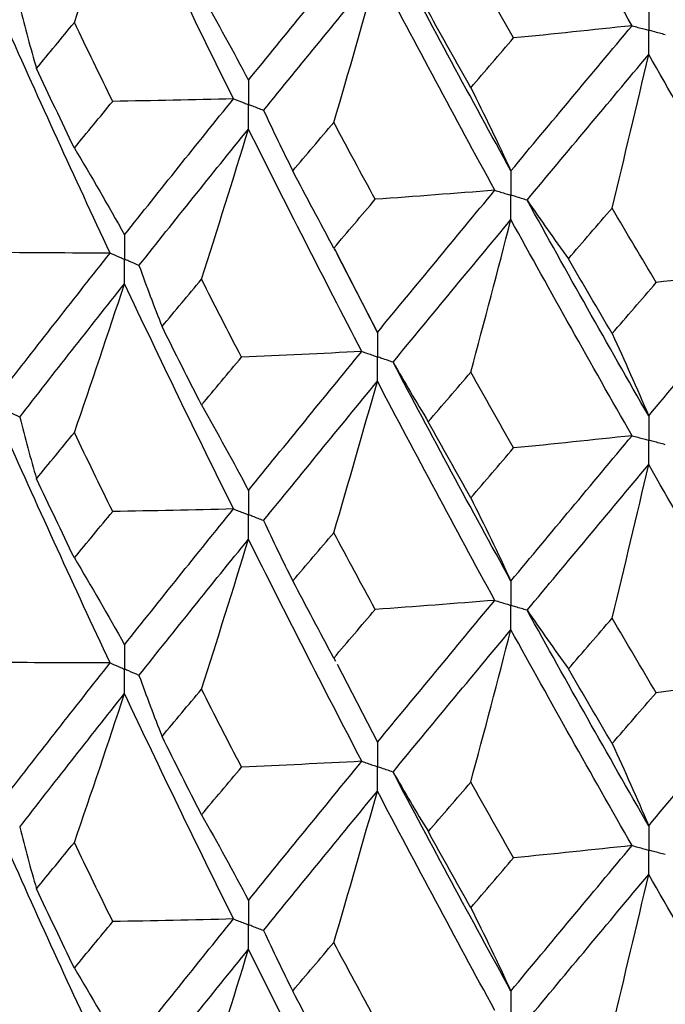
# Paper-space layout '_Trimetric' of a CAD drawing. Header units: millimetres. Extents: x -25 to 160, y -13 to 387.
# Tile 25 of 58: x -13 to -8.88, y 31.09 to 37.37. Entities that reach past the tile are written whole.
import ezdxf

# ---------------------------------------------------------------- set-up
doc = ezdxf.new("R2010")
doc.units = ezdxf.units.MM

psp = doc.layouts.new('_Trimetric')

# ---------------------------------------------------------------- linework, layer by layer
at = {"color": 7, "linetype": 'Continuous', "lineweight": 25}
for p, q in [((-10.9926, 35.9147), (-10.9837, 35.8976)), ((-10.7144, 35.3767), (-10.9864, 35.9071)), ((-10.9733, 35.8775), (-10.7144, 35.3767)), ((-10.9926, 33.3007), (-10.9826, 33.2814)), ((-10.9721, 33.2611), (-10.7144, 32.7632))]:
    psp.add_line(p, q, dxfattribs=at)
for points in [[(-9.0898, 37.3326), (-9.3506, 37.788), (-9.6084, 38.2473), (-9.8627, 38.7097)], [(-12.6475, 37.3535), (-12.5387, 37.6694), (-12.432, 37.9855), (-12.3274, 38.3019)], [(-11.6324, 36.8665), (-11.8684, 37.3429), (-12.1, 37.8208), (-12.3274, 38.3019)], [(-11.5367, 36.9848), (-11.2996, 37.2776), (-11.0587, 37.572), (-10.8138, 37.8698)], [(-9.8627, 36.4072), (-10.117, 36.8695), (-10.3676, 37.3335), (-10.6146, 37.8011)], [(-9.8457, 37.2544), (-9.9371, 37.4148), (-10.0282, 37.5756), (-10.1188, 37.7369)], [(-11.4405, 36.7925), (-11.2023, 37.0861), (-10.9603, 37.3814), (-10.7144, 37.68)], [(-10.9926, 36.7154), (-10.898, 37.0367), (-10.8053, 37.3582), (-10.7144, 37.68)], [(-9.9654, 36.2836), (-10.2188, 36.7467), (-10.4685, 37.2117), (-10.7144, 37.68)], [(-11.8362, 37.53), (-11.7344, 37.3513), (-11.6346, 37.1695), (-11.5367, 36.9848)], [(-12.9961, 37.4521), (-12.9626, 37.3209), (-12.9269, 37.1898), (-12.8891, 37.0589)], [(-10.1188, 36.9374), (-10.2094, 37.0985), (-10.2995, 37.2597), (-10.3892, 37.4214)], [(-12.4192, 35.8827), (-12.6454, 36.3654), (-12.8672, 36.8509), (-13.0843, 37.3385)], [(-12.8891, 37.0589), (-12.8091, 37.1569), (-12.7285, 37.2551), (-12.6475, 37.3535)], [(-12.4026, 36.85), (-12.4848, 37.0176), (-12.5664, 37.1855), (-12.6475, 37.3535)], [(-9.8627, 36.4072), (-9.6083, 36.7132), (-9.3508, 37.0211), (-9.0898, 37.3326)], [(-9.0898, 37.3326), (-9.3413, 37.3054), (-9.5933, 37.2794), (-9.8457, 37.2544)], [(-10.1188, 36.9374), (-10.0282, 37.0428), (-9.9371, 37.1484), (-9.8457, 37.2544)], [(-9.7596, 36.2203), (-9.5043, 36.5271), (-9.2458, 36.836), (-8.984, 37.1483)], [(-9.2172, 36.1699), (-9.138, 36.4959), (-9.0602, 36.822), (-8.984, 37.1483)], [(-8.1893, 35.7935), (-8.4573, 36.2426), (-8.7222, 36.6937), (-8.984, 37.1483)], [(-12.6475, 36.5528), (-12.7286, 36.7212), (-12.8091, 36.8899), (-12.8891, 37.0589)], [(-10.1188, 36.9374), (-10.0317, 36.7638), (-9.9463, 36.587), (-9.8627, 36.4072)], [(-11.6324, 36.8665), (-11.889, 36.8599), (-12.1458, 36.8544), (-12.4026, 36.85)], [(-12.3274, 35.9986), (-12.1, 36.2852), (-11.8682, 36.5747), (-11.6324, 36.8665)], [(-12.6475, 36.5528), (-12.5664, 36.6515), (-12.4847, 36.7506), (-12.4026, 36.85)], [(-11.4405, 36.7925), (-11.3806, 36.6638), (-11.3185, 36.5354), (-11.2543, 36.4072)], [(-12.2351, 35.8037), (-12.0066, 36.091), (-11.7736, 36.3813), (-11.5367, 36.6739)], [(-11.8362, 35.716), (-11.7344, 36.0351), (-11.6346, 36.3544), (-11.5367, 36.6739)], [(-10.8137, 35.2556), (-11.0586, 35.7255), (-11.2998, 36.1985), (-11.5367, 36.6739)], [(-11.2543, 36.4072), (-11.1675, 36.5097), (-11.0803, 36.6124), (-10.9926, 36.7154)], [(-10.728, 36.2257), (-10.8167, 36.3886), (-10.9049, 36.5519), (-10.9926, 36.7154)], [(-12.6475, 36.5528), (-12.5387, 36.371), (-12.432, 36.1862), (-12.3274, 35.9986)], [(-10.9926, 35.9147), (-11.0803, 36.0785), (-11.1675, 36.2427), (-11.2543, 36.4072)], [(-9.9654, 36.2836), (-10.2193, 36.2632), (-10.4735, 36.2439), (-10.728, 36.2257)], [(-10.7144, 35.3767), (-10.4684, 35.6761), (-10.2186, 35.9785), (-9.9654, 36.2836)], [(-10.9926, 35.9147), (-10.9049, 36.018), (-10.8167, 36.1217), (-10.728, 36.2257)], [(-9.7596, 36.2203), (-9.6738, 36.0955), (-9.586, 35.9711), (-9.4962, 35.8471)], [(-8.984, 34.845), (-9.2458, 35.3004), (-9.5045, 35.7591), (-9.7596, 36.2203)], [(-9.4962, 35.8471), (-9.4036, 35.9544), (-9.3106, 36.062), (-9.2172, 36.1699)], [(-8.9359, 35.6949), (-9.0301, 35.8529), (-9.1239, 36.0113), (-9.2172, 36.1699)], [(-10.6146, 35.1869), (-10.3676, 35.4871), (-10.1169, 35.7904), (-9.8627, 36.0963)], [(-10.1188, 35.1234), (-10.0317, 35.4476), (-9.9464, 35.7718), (-9.8627, 36.0963)], [(-9.0898, 34.7184), (-9.3507, 35.1746), (-9.6085, 35.6342), (-9.8627, 36.0963)], [(-12.4192, 35.8827), (-12.6761, 35.883), (-12.933, 35.8845), (-13.1899, 35.887)], [(-13.0843, 35.034), (-12.8673, 35.3137), (-12.6455, 35.5968), (-12.4192, 35.8827)], [(-12.2351, 35.8037), (-12.1883, 35.6736), (-12.1394, 35.5437), (-12.0883, 35.414)], [(-9.2172, 35.3692), (-9.3106, 35.5282), (-9.4036, 35.6875), (-9.4962, 35.8471)], [(-8.984, 34.845), (-8.7221, 35.1581), (-8.4571, 35.4744), (-8.1893, 35.7935)], [(-8.1893, 35.7935), (-8.4376, 35.7596), (-8.6865, 35.7267), (-8.9359, 35.6949)], [(-12.9961, 34.8368), (-12.7778, 35.1171), (-12.5548, 35.4009), (-12.3274, 35.6875)], [(-12.6475, 34.7381), (-12.5387, 35.0543), (-12.432, 35.3707), (-12.3274, 35.6875)], [(-11.6325, 34.2512), (-11.8682, 34.7265), (-12.0999, 35.2055), (-12.3274, 35.6875)], [(-12.0883, 35.414), (-12.0048, 35.5143), (-11.9208, 35.615), (-11.8362, 35.716)], [(-11.5811, 35.2184), (-11.6666, 35.3839), (-11.7517, 35.5498), (-11.8362, 35.716)], [(-9.2172, 35.3692), (-9.1239, 35.4774), (-9.0301, 35.586), (-8.9359, 35.6949)], [(-11.8362, 34.9145), (-11.9208, 35.0806), (-12.0048, 35.2471), (-12.0883, 35.414)], [(-9.2172, 35.3692), (-9.1379, 35.1976), (-9.0602, 35.0228), (-8.984, 34.845)], [(-10.8137, 35.2556), (-11.0693, 35.2421), (-11.3251, 35.2297), (-11.5811, 35.2184)], [(-11.5367, 34.3694), (-11.2998, 34.6614), (-11.0587, 34.9569), (-10.8137, 35.2556)], [(-11.8362, 34.9145), (-11.7517, 35.0154), (-11.6666, 35.1167), (-11.5811, 35.2184)], [(-10.6146, 35.1869), (-10.5417, 35.06), (-10.4667, 34.9335), (-10.3896, 34.8073)], [(-9.8627, 33.7918), (-10.1168, 34.2532), (-10.3676, 34.7185), (-10.6146, 35.1869)], [(-10.3896, 34.8073), (-10.2997, 34.9123), (-10.2095, 35.0177), (-10.1188, 35.1234)], [(-9.8454, 34.6401), (-9.9369, 34.8008), (-10.0281, 34.9619), (-10.1188, 35.1234)], [(-11.4405, 34.1772), (-11.2025, 34.4699), (-10.9604, 34.7661), (-10.7144, 35.0656)], [(-10.9926, 34.1), (-10.898, 34.4217), (-10.8053, 34.7435), (-10.7144, 35.0656)], [(-9.9655, 33.6683), (-10.2186, 34.1303), (-10.4684, 34.5964), (-10.7144, 35.0656)], [(-11.8362, 34.9145), (-11.7344, 34.7357), (-11.6346, 34.554), (-11.5367, 34.3694)], [(-12.9961, 34.8368), (-12.9625, 34.7056), (-12.9267, 34.5745), (-12.8888, 34.4436)], [(-10.1188, 34.3219), (-10.2095, 34.4833), (-10.2997, 34.6451), (-10.3896, 34.8073)], [(-12.4192, 33.2693), (-12.6455, 33.752), (-12.8673, 34.2367), (-13.0843, 34.7233)], [(-12.8888, 34.4436), (-12.8089, 34.5414), (-12.7285, 34.6396), (-12.6475, 34.7381)], [(-12.4028, 34.2349), (-12.4849, 34.4022), (-12.5664, 34.57), (-12.6475, 34.7381)], [(-9.8627, 33.7918), (-9.6086, 34.097), (-9.3508, 34.406), (-9.0898, 34.7184)], [(-9.0898, 34.7184), (-9.3412, 34.6912), (-9.5931, 34.6651), (-9.8454, 34.6401)], [(-10.1188, 34.3219), (-10.0281, 34.4275), (-9.9369, 34.5336), (-9.8454, 34.6401)], [(-9.7595, 33.605), (-9.5045, 33.9109), (-9.2459, 34.2207), (-8.984, 34.5339)], [(-9.2172, 33.5545), (-9.1379, 33.8809), (-9.0602, 34.2073), (-8.984, 34.5339)], [(-8.1893, 33.1782), (-8.457, 33.6263), (-8.7221, 34.0784), (-8.984, 34.5339)], [(-12.6475, 33.9388), (-12.7285, 34.1068), (-12.8089, 34.2751), (-12.8888, 34.4436)], [(-10.1188, 34.3219), (-10.0318, 34.1482), (-9.9464, 33.9715), (-9.8627, 33.7918)], [(-12.6475, 33.9388), (-12.5664, 34.0373), (-12.4849, 34.136), (-12.4028, 34.2349)], [(-11.6325, 34.2512), (-11.8892, 34.2447), (-12.146, 34.2392), (-12.4028, 34.2349)], [(-12.3274, 33.3851), (-12.0999, 33.6717), (-11.8682, 33.9601), (-11.6325, 34.2512)], [(-11.4405, 34.1772), (-11.3804, 34.0485), (-11.3183, 33.9201), (-11.254, 33.792)], [(-11.254, 33.792), (-11.1673, 33.8942), (-11.0802, 33.9969), (-10.9926, 34.1)], [(-10.7283, 33.6106), (-10.8168, 33.7733), (-10.9049, 33.9364), (-10.9926, 34.1)], [(-12.2351, 33.1902), (-12.0064, 33.4776), (-11.7736, 33.767), (-11.5367, 34.0588)], [(-11.8362, 33.102), (-11.7345, 33.4206), (-11.6346, 33.7396), (-11.5367, 34.0588)], [(-10.8137, 32.6422), (-11.0588, 33.1122), (-11.2998, 33.5843), (-11.5367, 34.0588)], [(-12.6475, 33.9388), (-12.5386, 33.7572), (-12.432, 33.5726), (-12.3274, 33.3851)], [(-10.9926, 33.3007), (-11.0802, 33.4642), (-11.1674, 33.628), (-11.254, 33.792)], [(-9.9655, 33.6683), (-10.2194, 33.6479), (-10.4737, 33.6287), (-10.7283, 33.6106)], [(-10.7144, 32.7632), (-10.4683, 33.0625), (-10.2186, 33.364), (-9.9655, 33.6683)], [(-10.9926, 33.3007), (-10.9049, 33.4037), (-10.8168, 33.507), (-10.7283, 33.6106)], [(-9.7595, 33.605), (-9.6737, 33.4802), (-9.5858, 33.3559), (-9.4959, 33.2319)], [(-8.984, 32.2315), (-9.2459, 32.6869), (-9.5045, 33.1445), (-9.7595, 33.605)], [(-9.4959, 33.2319), (-9.4034, 33.339), (-9.3105, 33.4465), (-9.2172, 33.5545)], [(-8.9362, 33.0798), (-9.0303, 33.2376), (-9.1239, 33.3958), (-9.2172, 33.5545)], [(-10.6146, 32.5735), (-10.3675, 32.8736), (-10.1168, 33.1761), (-9.8627, 33.4812)], [(-10.1188, 32.5093), (-10.0318, 32.8331), (-9.9464, 33.1571), (-9.8627, 33.4812)], [(-9.0898, 32.105), (-9.3509, 32.5613), (-9.6086, 33.02), (-9.8627, 33.4812)], [(-12.4192, 33.2693), (-12.6761, 33.2696), (-12.9331, 33.271), (-13.19, 33.2735)], [(-13.0843, 32.4196), (-12.8672, 32.7002), (-12.6454, 32.9836), (-12.4192, 33.2693)], [(-9.2172, 32.7552), (-9.3105, 32.9138), (-9.4034, 33.0727), (-9.4959, 33.2319)], [(-12.2351, 33.1902), (-12.1883, 33.0601), (-12.1394, 32.9302), (-12.0883, 32.8005)], [(-8.984, 32.2315), (-8.722, 32.5445), (-8.4571, 32.8599), (-8.1893, 33.1782)], [(-8.1893, 33.1782), (-8.4377, 33.1443), (-8.6867, 33.1115), (-8.9362, 33.0798)], [(-12.0883, 32.8005), (-12.0048, 32.9007), (-11.9207, 33.0012), (-11.8362, 33.102)], [(-11.5811, 32.6049), (-11.6667, 32.7703), (-11.7517, 32.936), (-11.8362, 33.102)], [(-12.9961, 32.2223), (-12.7778, 32.5035), (-12.5547, 32.7876), (-12.3274, 33.0741)], [(-12.6475, 32.1245), (-12.5387, 32.4408), (-12.432, 32.7573), (-12.3274, 33.0741)], [(-11.6324, 31.6367), (-11.8683, 32.113), (-12.1, 32.5924), (-12.3274, 33.0741)], [(-9.2172, 32.7552), (-9.1239, 32.8631), (-9.0303, 32.9713), (-8.9362, 33.0798)], [(-11.8362, 32.3009), (-11.9208, 32.4671), (-12.0048, 32.6336), (-12.0883, 32.8005)], [(-9.2172, 32.7552), (-9.1379, 32.5838), (-9.0602, 32.4092), (-8.984, 32.2315)], [(-11.8362, 32.3009), (-11.7517, 32.4019), (-11.6667, 32.5032), (-11.5811, 32.6049)], [(-10.8137, 32.6422), (-11.0693, 32.6287), (-11.3251, 32.6162), (-11.5811, 32.6049)], [(-11.5367, 31.7551), (-11.2997, 32.0479), (-11.0586, 32.3438), (-10.8137, 32.6422)], [(-10.6146, 32.5735), (-10.5417, 32.4466), (-10.4666, 32.32), (-10.3895, 32.1937)], [(-9.8627, 31.1775), (-10.1169, 31.6398), (-10.3677, 32.1054), (-10.6146, 32.5735)], [(-10.3895, 32.1937), (-10.2997, 32.2986), (-10.2094, 32.4039), (-10.1188, 32.5093)], [(-9.8454, 32.0266), (-9.937, 32.1872), (-10.0281, 32.3481), (-10.1188, 32.5093)], [(-11.4405, 31.5627), (-11.2025, 31.8563), (-10.9603, 32.1529), (-10.7144, 32.4522)], [(-10.9926, 31.4865), (-10.898, 31.8082), (-10.8053, 32.1301), (-10.7144, 32.4522)], [(-9.9654, 31.0537), (-10.2187, 31.5168), (-10.4685, 31.9832), (-10.7144, 32.4522)], [(-11.8362, 32.3009), (-11.7344, 32.1219), (-11.6346, 31.9399), (-11.5367, 31.7551)], [(-12.9961, 32.2223), (-12.9626, 32.0911), (-12.927, 31.9601), (-12.8892, 31.8292)], [(-10.1188, 31.7083), (-10.2095, 31.8697), (-10.2997, 32.0316), (-10.3895, 32.1937)], [(-12.4193, 30.6544), (-12.6453, 31.1356), (-12.8671, 31.6206), (-13.0843, 32.1086)], [(-12.8892, 31.8292), (-12.8091, 31.9273), (-12.7286, 32.0258), (-12.6475, 32.1245)], [(-12.4025, 31.6202), (-12.4847, 31.788), (-12.5663, 31.9561), (-12.6475, 32.1245)], [(-9.8627, 31.1775), (-9.6085, 31.4835), (-9.3507, 31.7929), (-9.0898, 32.105)], [(-9.0898, 32.105), (-9.3412, 32.0777), (-9.5931, 32.0516), (-9.8454, 32.0266)], [(-10.1188, 31.7083), (-10.0281, 31.814), (-9.937, 31.9201), (-9.8454, 32.0266)], [(-9.7596, 30.9905), (-9.5044, 31.2973), (-9.2458, 31.6075), (-8.984, 31.9205)], [(-9.2172, 30.9409), (-9.138, 31.2673), (-9.0602, 31.5938), (-8.984, 31.9205)], [(-8.1892, 30.5637), (-8.4571, 31.0127), (-8.7222, 31.4652), (-8.984, 31.9205)], [(-12.6475, 31.3232), (-12.7286, 31.4914), (-12.8091, 31.6601), (-12.8892, 31.8292)], [(-10.1188, 31.7083), (-10.0317, 31.5344), (-9.9464, 31.3574), (-9.8627, 31.1775)], [(-12.6475, 31.3232), (-12.5664, 31.4218), (-12.4847, 31.5208), (-12.4025, 31.6202)], [(-11.6324, 31.6367), (-11.889, 31.6301), (-12.1457, 31.6246), (-12.4025, 31.6202)], [(-12.3274, 30.7699), (-12.1002, 31.0554), (-11.8684, 31.3445), (-11.6324, 31.6367)], [(-11.4405, 31.5627), (-11.3806, 31.434), (-11.3185, 31.3056), (-11.2544, 31.1775)], [(-11.2544, 31.1775), (-11.1676, 31.2801), (-11.0803, 31.3831), (-10.9926, 31.4865)], [(-10.728, 30.9959), (-10.8166, 31.159), (-10.9048, 31.3226), (-10.9926, 31.4865)], [(-12.235, 30.5753), (-12.0067, 30.8614), (-11.7738, 31.1511), (-11.5367, 31.444)], [(-11.8362, 30.4864), (-11.7344, 30.8053), (-11.6346, 31.1245), (-11.5367, 31.444)], [(-10.8138, 30.0273), (-11.0585, 30.4958), (-11.2996, 30.9683), (-11.5367, 31.444)], [(-12.6475, 31.3232), (-12.5387, 31.1416), (-12.432, 30.9572), (-12.3274, 30.7699)], [(-10.9926, 30.6851), (-11.0803, 30.8488), (-11.1676, 31.0129), (-11.2544, 31.1775)]]:
    psp.add_open_spline(points, degree=3, dxfattribs=at)
for points, knots in [([(-8.984, 37.459), (-8.9839, 37.4171), (-8.9839, 37.3753), (-8.9839, 37.3334), (-8.9839, 37.3235), (-8.9839, 37.3136), (-8.9839, 37.3037)], [0, 0, 0, 0, 0.0001465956, 0.0001465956, 0.0001465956, 0.0001812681, 0.0001812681, 0.0001812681, 0.0001812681]), ([(-9.0898, 37.3326), (-9.0648, 37.3257), (-9.0397, 37.3189), (-9.0145, 37.312), (-9.0043, 37.3093), (-8.9941, 37.3065), (-8.9839, 37.3037)], [0, 0, 0, 0, 0.000085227, 0.000085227, 0.000085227, 0.0001198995, 0.0001198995, 0.0001198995, 0.0001198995]), ([(-8.984, 37.1483), (-8.9839, 37.1902), (-8.9839, 37.2321), (-8.9839, 37.274), (-8.9839, 37.2839), (-8.9839, 37.2938), (-8.9839, 37.3037)], [0, 0, 0, 0, 0.0001465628, 0.0001465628, 0.0001465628, 0.0001812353, 0.0001812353, 0.0001812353, 0.0001812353]), ([(-8.8778, 37.275), (-8.9029, 37.2817), (-8.9281, 37.2885), (-8.9532, 37.2954), (-8.9634, 37.2981), (-8.9737, 37.3009), (-8.9839, 37.3037)], [0, 0, 0, 0, 0.000085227, 0.000085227, 0.000085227, 0.0001198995, 0.0001198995, 0.0001198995, 0.0001198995]), ([(-11.5367, 36.9848), (-11.5366, 36.943), (-11.5366, 36.9011), (-11.5366, 36.8592), (-11.5366, 36.8493), (-11.5366, 36.8394), (-11.5366, 36.8295)], [0, 0, 0, 0, 0.0001466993, 0.0001466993, 0.0001466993, 0.0001813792, 0.0001813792, 0.0001813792, 0.0001813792]), ([(-11.6324, 36.8665), (-11.6097, 36.8577), (-11.5871, 36.8489), (-11.5643, 36.8402), (-11.5551, 36.8366), (-11.5458, 36.833), (-11.5366, 36.8295)], [0, 0, 0, 0, 0.0000851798, 0.0000851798, 0.0000851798, 0.0001198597, 0.0001198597, 0.0001198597, 0.0001198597]), ([(-11.5367, 36.6739), (-11.5366, 36.7158), (-11.5366, 36.7578), (-11.5366, 36.7997), (-11.5366, 36.8096), (-11.5366, 36.8195), (-11.5366, 36.8295)], [0, 0, 0, 0, 0.0001467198, 0.0001467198, 0.0001467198, 0.0001813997, 0.0001813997, 0.0001813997, 0.0001813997]), ([(-11.4405, 36.7925), (-11.4633, 36.8013), (-11.4861, 36.81), (-11.5088, 36.8188), (-11.5181, 36.8223), (-11.5273, 36.8259), (-11.5366, 36.8295)], [0, 0, 0, 0, 0.0000851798, 0.0000851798, 0.0000851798, 0.0001198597, 0.0001198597, 0.0001198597, 0.0001198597]), ([(-9.8627, 36.4072), (-9.8626, 36.3654), (-9.8626, 36.3235), (-9.8626, 36.2816), (-9.8626, 36.2717), (-9.8626, 36.2618), (-9.8626, 36.2518)], [0, 0, 0, 0, 0.0001466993, 0.0001466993, 0.0001466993, 0.0001813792, 0.0001813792, 0.0001813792, 0.0001813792]), ([(-9.9654, 36.2836), (-9.9411, 36.276), (-9.9167, 36.2685), (-9.8924, 36.261), (-9.8824, 36.2579), (-9.8725, 36.2549), (-9.8626, 36.2518)], [0, 0, 0, 0, 0.0000851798, 0.0000851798, 0.0000851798, 0.0001198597, 0.0001198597, 0.0001198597, 0.0001198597]), ([(-9.8627, 36.0963), (-9.8626, 36.1382), (-9.8626, 36.1802), (-9.8626, 36.2221), (-9.8626, 36.232), (-9.8626, 36.2419), (-9.8626, 36.2518)], [0, 0, 0, 0, 0.0001467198, 0.0001467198, 0.0001467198, 0.0001813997, 0.0001813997, 0.0001813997, 0.0001813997]), ([(-9.7596, 36.2203), (-9.784, 36.2278), (-9.8084, 36.2352), (-9.8328, 36.2427), (-9.8427, 36.2457), (-9.8527, 36.2488), (-9.8626, 36.2518)], [0, 0, 0, 0, 0.0000851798, 0.0000851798, 0.0000851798, 0.0001198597, 0.0001198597, 0.0001198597, 0.0001198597]), ([(-12.3274, 35.9986), (-12.3273, 35.9567), (-12.3273, 35.9148), (-12.3273, 35.8729), (-12.3273, 35.8629), (-12.3273, 35.853), (-12.3273, 35.8431)], [0, 0, 0, 0, 0.0001467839, 0.0001467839, 0.0001467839, 0.0001814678, 0.0001814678, 0.0001814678, 0.0001814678]), ([(-12.4192, 35.8827), (-12.3975, 35.8733), (-12.3757, 35.8639), (-12.3539, 35.8546), (-12.345, 35.8508), (-12.3362, 35.8469), (-12.3273, 35.8431)], [0, 0, 0, 0, 0.0000851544, 0.0000851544, 0.0000851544, 0.0001198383, 0.0001198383, 0.0001198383, 0.0001198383]), ([(-12.3274, 35.6875), (-12.3273, 35.7295), (-12.3273, 35.7715), (-12.3273, 35.8134), (-12.3273, 35.8233), (-12.3273, 35.8332), (-12.3273, 35.8431)], [0, 0, 0, 0, 0.0001467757, 0.0001467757, 0.0001467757, 0.0001814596, 0.0001814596, 0.0001814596, 0.0001814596]), ([(-12.2351, 35.8037), (-12.257, 35.813), (-12.2788, 35.8223), (-12.3006, 35.8317), (-12.3095, 35.8355), (-12.3184, 35.8393), (-12.3273, 35.8431)], [0, 0, 0, 0, 0.0000851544, 0.0000851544, 0.0000851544, 0.0001198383, 0.0001198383, 0.0001198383, 0.0001198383]), ([(-10.7144, 35.3767), (-10.7143, 35.3348), (-10.7143, 35.2929), (-10.7143, 35.2509), (-10.7143, 35.241), (-10.7143, 35.2311), (-10.7143, 35.2212)], [0, 0, 0, 0, 0.0001467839, 0.0001467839, 0.0001467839, 0.0001814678, 0.0001814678, 0.0001814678, 0.0001814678]), ([(-10.8137, 35.2556), (-10.7902, 35.2475), (-10.7666, 35.2393), (-10.7431, 35.2311), (-10.7335, 35.2278), (-10.7239, 35.2245), (-10.7143, 35.2212)], [0, 0, 0, 0, 0.0000851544, 0.0000851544, 0.0000851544, 0.0001198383, 0.0001198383, 0.0001198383, 0.0001198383]), ([(-10.7144, 35.0656), (-10.7143, 35.1076), (-10.7143, 35.1495), (-10.7143, 35.1915), (-10.7143, 35.2014), (-10.7143, 35.2113), (-10.7143, 35.2212)], [0, 0, 0, 0, 0.0001467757, 0.0001467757, 0.0001467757, 0.0001814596, 0.0001814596, 0.0001814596, 0.0001814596]), ([(-10.6146, 35.1869), (-10.6382, 35.195), (-10.6619, 35.2031), (-10.6854, 35.2113), (-10.6951, 35.2146), (-10.7047, 35.2179), (-10.7143, 35.2212)], [0, 0, 0, 0, 0.0000851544, 0.0000851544, 0.0000851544, 0.0001198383, 0.0001198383, 0.0001198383, 0.0001198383]), ([(-12.9961, 34.8368), (-13.017, 34.8467), (-13.0379, 34.8566), (-13.0587, 34.8666), (-13.0672, 34.8706), (-13.0757, 34.8747), (-13.0842, 34.8787)], [0, 0, 0, 0, 0.0000852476, 0.0000852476, 0.0000852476, 0.0001199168, 0.0001199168, 0.0001199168, 0.0001199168]), ([(-8.984, 34.845), (-8.9839, 34.8031), (-8.9839, 34.7612), (-8.9839, 34.7192), (-8.9839, 34.7093), (-8.9839, 34.6994), (-8.9839, 34.6895)], [0, 0, 0, 0, 0.0001467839, 0.0001467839, 0.0001467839, 0.0001814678, 0.0001814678, 0.0001814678, 0.0001814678]), ([(-9.0898, 34.7184), (-9.0647, 34.7115), (-9.0396, 34.7047), (-9.0146, 34.6978), (-9.0043, 34.6951), (-8.9941, 34.6923), (-8.9839, 34.6895)], [0, 0, 0, 0, 0.0000851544, 0.0000851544, 0.0000851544, 0.0001198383, 0.0001198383, 0.0001198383, 0.0001198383]), ([(-8.984, 34.5339), (-8.9839, 34.5759), (-8.9839, 34.6178), (-8.9839, 34.6598), (-8.9839, 34.6697), (-8.9839, 34.6796), (-8.9839, 34.6895)], [0, 0, 0, 0, 0.0001467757, 0.0001467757, 0.0001467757, 0.0001814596, 0.0001814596, 0.0001814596, 0.0001814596]), ([(-8.8778, 34.6608), (-8.903, 34.6676), (-8.9281, 34.6744), (-8.9532, 34.6812), (-8.9634, 34.6839), (-8.9737, 34.6867), (-8.9839, 34.6895)], [0, 0, 0, 0, 0.0000851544, 0.0000851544, 0.0000851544, 0.0001198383, 0.0001198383, 0.0001198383, 0.0001198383]), ([(-11.5367, 34.3694), (-11.5366, 34.3276), (-11.5366, 34.2857), (-11.5366, 34.2439), (-11.5366, 34.234), (-11.5366, 34.224), (-11.5366, 34.2141)], [0, 0, 0, 0, 0.0001465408, 0.0001465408, 0.0001465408, 0.0001812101, 0.0001812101, 0.0001812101, 0.0001812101]), ([(-11.6325, 34.2512), (-11.6098, 34.2424), (-11.5871, 34.2336), (-11.5643, 34.2248), (-11.5551, 34.2213), (-11.5458, 34.2177), (-11.5366, 34.2141)], [0, 0, 0, 0, 0.0000852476, 0.0000852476, 0.0000852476, 0.0001199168, 0.0001199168, 0.0001199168, 0.0001199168]), ([(-11.5367, 34.0588), (-11.5366, 34.1007), (-11.5366, 34.1426), (-11.5366, 34.1844), (-11.5366, 34.1943), (-11.5366, 34.2042), (-11.5366, 34.2141)], [0, 0, 0, 0, 0.000146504, 0.000146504, 0.000146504, 0.0001811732, 0.0001811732, 0.0001811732, 0.0001811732]), ([(-11.4405, 34.1772), (-11.4633, 34.1859), (-11.4861, 34.1947), (-11.5088, 34.2034), (-11.5181, 34.207), (-11.5273, 34.2106), (-11.5366, 34.2141)], [0, 0, 0, 0, 0.0000852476, 0.0000852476, 0.0000852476, 0.0001199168, 0.0001199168, 0.0001199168, 0.0001199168]), ([(-9.8627, 33.7918), (-9.8626, 33.75), (-9.8626, 33.7081), (-9.8626, 33.6662), (-9.8626, 33.6563), (-9.8626, 33.6464), (-9.8626, 33.6365)], [0, 0, 0, 0, 0.0001465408, 0.0001465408, 0.0001465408, 0.0001812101, 0.0001812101, 0.0001812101, 0.0001812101]), ([(-9.9655, 33.6683), (-9.9411, 33.6607), (-9.9168, 33.6532), (-9.8924, 33.6457), (-9.8824, 33.6426), (-9.8725, 33.6396), (-9.8626, 33.6365)], [0, 0, 0, 0, 0.0000852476, 0.0000852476, 0.0000852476, 0.0001199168, 0.0001199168, 0.0001199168, 0.0001199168]), ([(-9.8627, 33.4812), (-9.8626, 33.5231), (-9.8626, 33.5649), (-9.8626, 33.6068), (-9.8626, 33.6167), (-9.8626, 33.6266), (-9.8626, 33.6365)], [0, 0, 0, 0, 0.000146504, 0.000146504, 0.000146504, 0.0001811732, 0.0001811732, 0.0001811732, 0.0001811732]), ([(-9.7595, 33.605), (-9.784, 33.6124), (-9.8084, 33.6199), (-9.8328, 33.6274), (-9.8427, 33.6304), (-9.8527, 33.6335), (-9.8626, 33.6365)], [0, 0, 0, 0, 0.0000852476, 0.0000852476, 0.0000852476, 0.0001199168, 0.0001199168, 0.0001199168, 0.0001199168]), ([(-12.3274, 33.3851), (-12.3273, 33.3432), (-12.3273, 33.3013), (-12.3273, 33.2594), (-12.3273, 33.2495), (-12.3273, 33.2396), (-12.3273, 33.2297)], [0, 0, 0, 0, 0.0001467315, 0.0001467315, 0.0001467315, 0.0001814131, 0.0001814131, 0.0001814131, 0.0001814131]), ([(-12.4192, 33.2693), (-12.3975, 33.2599), (-12.3757, 33.2505), (-12.3539, 33.2411), (-12.345, 33.2373), (-12.3362, 33.2335), (-12.3273, 33.2297)], [0, 0, 0, 0, 0.0000851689, 0.0000851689, 0.0000851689, 0.0001198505, 0.0001198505, 0.0001198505, 0.0001198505]), ([(-12.3274, 33.0741), (-12.3273, 33.1161), (-12.3273, 33.158), (-12.3273, 33.2), (-12.3273, 33.2099), (-12.3273, 33.2198), (-12.3273, 33.2297)], [0, 0, 0, 0, 0.0001467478, 0.0001467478, 0.0001467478, 0.0001814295, 0.0001814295, 0.0001814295, 0.0001814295]), ([(-12.2351, 33.1902), (-12.257, 33.1996), (-12.2788, 33.2089), (-12.3006, 33.2183), (-12.3095, 33.2221), (-12.3184, 33.2259), (-12.3273, 33.2297)], [0, 0, 0, 0, 0.0000851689, 0.0000851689, 0.0000851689, 0.0001198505, 0.0001198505, 0.0001198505, 0.0001198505]), ([(-10.7144, 32.7632), (-10.7143, 32.7213), (-10.7143, 32.6794), (-10.7143, 32.6375), (-10.7143, 32.6276), (-10.7143, 32.6177), (-10.7143, 32.6078)], [0, 0, 0, 0, 0.0001467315, 0.0001467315, 0.0001467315, 0.0001814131, 0.0001814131, 0.0001814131, 0.0001814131]), ([(-10.8137, 32.6422), (-10.7902, 32.634), (-10.7666, 32.6258), (-10.7431, 32.6177), (-10.7335, 32.6144), (-10.7239, 32.6111), (-10.7143, 32.6078)], [0, 0, 0, 0, 0.0000851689, 0.0000851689, 0.0000851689, 0.0001198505, 0.0001198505, 0.0001198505, 0.0001198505]), ([(-10.7144, 32.4522), (-10.7143, 32.4941), (-10.7143, 32.5361), (-10.7143, 32.578), (-10.7143, 32.5879), (-10.7143, 32.5978), (-10.7143, 32.6078)], [0, 0, 0, 0, 0.0001467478, 0.0001467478, 0.0001467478, 0.0001814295, 0.0001814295, 0.0001814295, 0.0001814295]), ([(-10.6146, 32.5735), (-10.6382, 32.5816), (-10.6619, 32.5897), (-10.6855, 32.5978), (-10.6951, 32.6011), (-10.7047, 32.6044), (-10.7143, 32.6078)], [0, 0, 0, 0, 0.0000851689, 0.0000851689, 0.0000851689, 0.0001198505, 0.0001198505, 0.0001198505, 0.0001198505]), ([(-8.984, 32.2315), (-8.9839, 32.1896), (-8.9839, 32.1477), (-8.9839, 32.1058), (-8.9839, 32.0959), (-8.9839, 32.086), (-8.9839, 32.0761)], [0, 0, 0, 0, 0.0001467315, 0.0001467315, 0.0001467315, 0.0001814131, 0.0001814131, 0.0001814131, 0.0001814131]), ([(-9.0898, 32.105), (-9.0647, 32.0981), (-9.0396, 32.0912), (-9.0146, 32.0844), (-9.0043, 32.0816), (-8.9941, 32.0788), (-8.9839, 32.0761)], [0, 0, 0, 0, 0.0000851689, 0.0000851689, 0.0000851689, 0.0001198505, 0.0001198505, 0.0001198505, 0.0001198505]), ([(-8.984, 31.9205), (-8.9839, 31.9624), (-8.9839, 32.0044), (-8.9839, 32.0463), (-8.9839, 32.0562), (-8.9839, 32.0661), (-8.9839, 32.0761)], [0, 0, 0, 0, 0.0001467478, 0.0001467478, 0.0001467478, 0.0001814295, 0.0001814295, 0.0001814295, 0.0001814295]), ([(-8.8778, 32.0473), (-8.9029, 32.0541), (-8.9281, 32.0609), (-8.9532, 32.0677), (-8.9634, 32.0705), (-8.9737, 32.0733), (-8.9839, 32.0761)], [0, 0, 0, 0, 0.0000851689, 0.0000851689, 0.0000851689, 0.0001198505, 0.0001198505, 0.0001198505, 0.0001198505]), ([(-11.5367, 31.7551), (-11.5366, 31.7132), (-11.5366, 31.6713), (-11.5366, 31.6293), (-11.5366, 31.6194), (-11.5366, 31.6095), (-11.5366, 31.5996)], [0, 0, 0, 0, 0.0001467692, 0.0001467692, 0.0001467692, 0.0001814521, 0.0001814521, 0.0001814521, 0.0001814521]), ([(-11.6324, 31.6367), (-11.6097, 31.6279), (-11.587, 31.6191), (-11.5643, 31.6103), (-11.5551, 31.6067), (-11.5458, 31.6032), (-11.5366, 31.5996)], [0, 0, 0, 0, 0.0000851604, 0.0000851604, 0.0000851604, 0.0001198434, 0.0001198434, 0.0001198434, 0.0001198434]), ([(-11.5367, 31.444), (-11.5366, 31.486), (-11.5366, 31.5279), (-11.5366, 31.5699), (-11.5366, 31.5798), (-11.5366, 31.5897), (-11.5366, 31.5996)], [0, 0, 0, 0, 0.0001467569, 0.0001467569, 0.0001467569, 0.0001814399, 0.0001814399, 0.0001814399, 0.0001814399]), ([(-11.4405, 31.5627), (-11.4633, 31.5714), (-11.4861, 31.5802), (-11.5088, 31.5889), (-11.5181, 31.5925), (-11.5273, 31.596), (-11.5366, 31.5996)], [0, 0, 0, 0, 0.0000851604, 0.0000851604, 0.0000851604, 0.0001198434, 0.0001198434, 0.0001198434, 0.0001198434]), ([(-9.8627, 31.1775), (-9.8626, 31.1356), (-9.8626, 31.0936), (-9.8626, 31.0517), (-9.8626, 31.0418), (-9.8626, 31.0319), (-9.8626, 31.022)], [0, 0, 0, 0, 0.0001467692, 0.0001467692, 0.0001467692, 0.0001814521, 0.0001814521, 0.0001814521, 0.0001814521])]:
    psp.add_open_spline(points, degree=3, knots=knots, dxfattribs=at)

doc.saveas('drawing.dxf')
